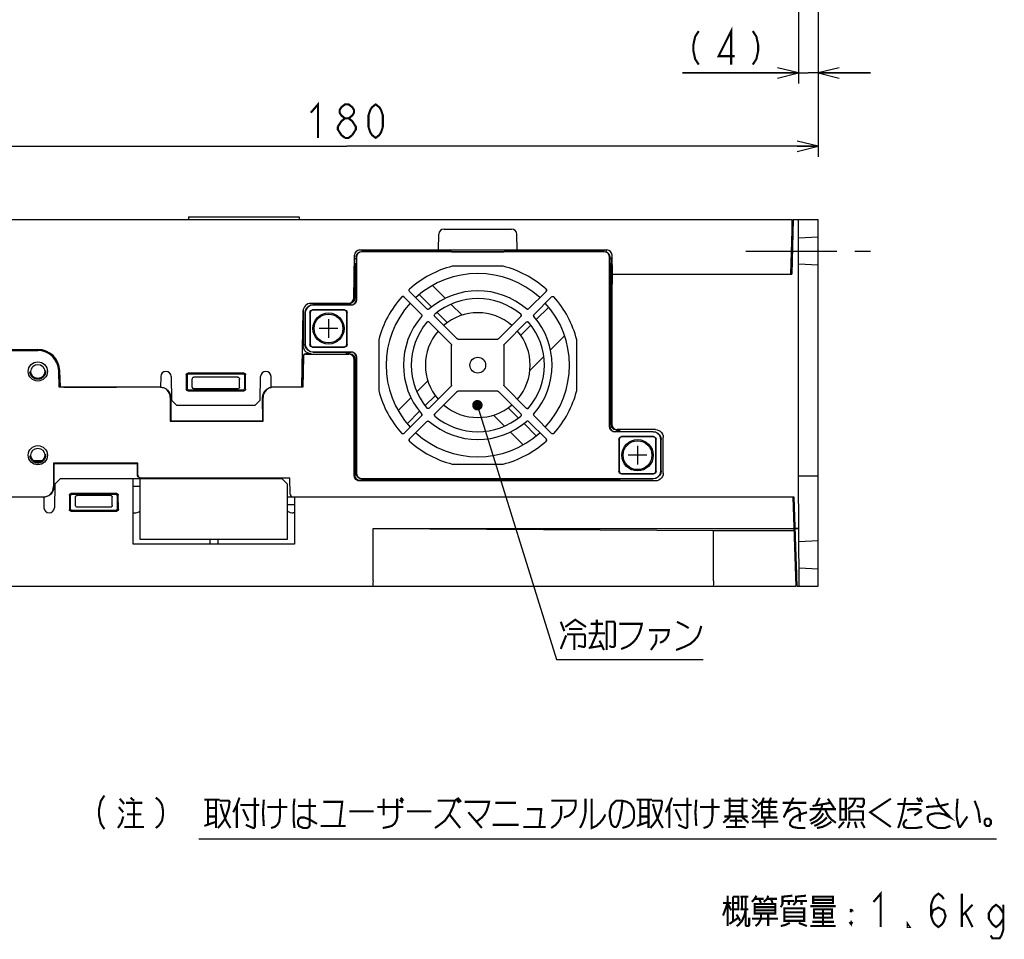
# Model space of a CAD drawing. Extents: x 60 to 816, y 33 to 560.
# Tile 17 of 21: x 628 to 816, y 67 to 242. Entities that reach past the tile are written whole.
import ezdxf

# ---------------------------------------------------------------- set-up
doc = ezdxf.new("R2010")
doc.units = 0
doc.header["$LTSCALE"] = 46.2
doc.linetypes.add('CENTER', pattern=[0.6, 0.375, -0.075, 0.075, -0.075])
doc.linetypes.add('HIDDEN', pattern=[0.2, 0.1, -0.1])
doc.layers.get('0').update_dxf_attribs({"linetype": 'CONTINUOUS'})
for name, color, linetype in [('ALL_AXIS', 7, 'CONTINUOUS'), ('ALL_CURVE', 7, 'CONTINUOUS'), ('ALL_DIM', 7, 'CONTINUOUS'), ('ALL_FEATURES', 7, 'CONTINUOUS'), ('ALL_NOTE', 7, 'CONTINUOUS'), ('DEFAULT_2', 8, 'HIDDEN')]:
    doc.layers.add(name, color=color, linetype=linetype)
doc.dimstyles.get("Standard").update_dxf_attribs({"dimtxt": 2.5, "dimasz": 2.5, "dimexe": 1.25, "dimexo": 0.625, "dimtad": 1, "dimcen": 2.5, "dimazin": 3, "dimtfac": 1, "dimtmove": 0, "dimatfit": 3})

# ---------------------------------------------------------------- blocks, each defined once
blk = doc.blocks.new('_OPEN')
at = {"color": 0, "linetype": 'BYBLOCK'}
for p, q in [((0, 0), (-1, 0.25)), ((-1, -0.25), (0, 0)), ((-1, 0), (0, 0))]:
    blk.add_line(p, q, dxfattribs=at)
blk = doc.blocks.new('*D1')
at = {"layer": 'ALL_DIM', "color": 2, "linetype": 'CONTINUOUS'}
for p, q in [((776.2, 270.5), (776.2, 230)), ((780, 270.53), (780, 230)), ((776.2, 232), (754.09, 232)), ((754.09, 232), (778.1, 232)), ((790, 232), (778.1, 232)), ((780, 232), (790, 232))]:
    blk.add_line(p, q, dxfattribs=at)
at = {"layer": 'ALL_DIM', "color": 2, "linetype": 'CONTINUOUS', "xscale": 4, "yscale": 4, "zscale": 4}
blk.add_blockref('_OPEN', (776.2, 232), dxfattribs=at)
at = {"layer": 'ALL_DIM', "color": 2, "linetype": 'CONTINUOUS', "xscale": 4, "yscale": 4, "zscale": 4, "rotation": 180}
blk.add_blockref('_OPEN', (780, 232), dxfattribs=at)
blk = doc.blocks.new('*D11')
at = {"layer": 'ALL_DIM', "color": 2, "linetype": 'CONTINUOUS'}
for p, q in [((780, 270.53), (780, 216)), ((600, 268.67), (600, 216)), ((600, 218), (690, 218)), ((780, 218), (690, 218))]:
    blk.add_line(p, q, dxfattribs=at)
at = {"layer": 'ALL_DIM', "color": 2, "linetype": 'CONTINUOUS', "xscale": 4, "yscale": 4, "zscale": 4, "rotation": 180}
blk.add_blockref('_OPEN', (600, 218), dxfattribs=at)
at = {"layer": 'ALL_DIM', "color": 2, "linetype": 'CONTINUOUS', "xscale": 4, "yscale": 4, "zscale": 4}
blk.add_blockref('_OPEN', (780, 218), dxfattribs=at)

msp = doc.modelspace()

# ---------------------------------------------------------------- linework, layer by layer
at = {"color": 7, "linetype": 'CONTINUOUS'}
msp.add_line((630.112, 158), (631.888, 158), dxfattribs=at)
at = {"color": 2, "linetype": 'CONTINUOUS'}
msp.add_line((661.741, 85.726), (814.058, 85.726), dxfattribs=at)
at = {"layer": 'ALL_AXIS', "color": 7, "linetype": 'CENTER'}
msp.add_line((766.2, 198), (790, 198), dxfattribs=at)
at = {"layer": 'ALL_AXIS', "color": 7, "linetype": 'CONTINUOUS'}
for p, q in [((616, 179.2), (631, 179.2)), ((635.107, 172), (634.998, 175.14)), ((635.307, 172), (635.197, 175.147)), ((654.43, 172), (635.307, 172)), ((776, 134), (775.406, 151)), ((776.287, 145), (775.616, 145))]:
    msp.add_line(p, q, dxfattribs=at)
for centre, radius in [((686.5, 183.2), 3), ((686.5, 183.2), 2.75), ((745.5, 159), 3), ((745.5, 159), 2.75)]:
    msp.add_circle(centre, radius, dxfattribs=at)
for centre, radius, start, end in [((715, 176.2), 17.5, 47.46442, 132.53558), ((715, 176.2), 17.5, 137.46442, 222.53558), ((715, 176.2), 17.5, 317.46442, 42.53558), ((715, 176.2), 10, 49.31619, 130.68381), ((715, 176.2), 10, 139.31619, 220.68381), ((715, 176.2), 10, 319.31619, 40.68381), ((631, 175), 4.2, 2, 90), ((631, 175), 4, 2, 90), ((715, 176.2), 10, 229.31619, 310.68381), ((715, 176.2), 17.5, 227.46442, 312.53558)]:
    msp.add_arc(centre, radius, start, end, dxfattribs=at)
at = {"layer": 'ALL_CURVE', "color": 40, "linetype": 'CONTINUOUS'}
for p, q in [((686.5, 185), (686.5, 181.4)), ((688.3, 183.2), (684.7, 183.2)), ((745.5, 160.8), (745.5, 157.2)), ((747.3, 159), (743.7, 159))]:
    msp.add_line(p, q, dxfattribs=at)
at = {"layer": 'ALL_CURVE', "color": 4, "linetype": 'CONTINUOUS'}
msp.add_line((636, 172), (646, 172), dxfattribs=at)
at = {"layer": 'ALL_DIM', "color": 2, "linetype": 'CONTINUOUS', "const_width": 0.4}
for points in [[(763.377, 233.6), (763.377, 240), (760.969, 235.2), (764.065, 235.2)], [(757.185, 240), (756.497, 238.933), (756.153, 237.333), (756.153, 236.267), (756.497, 234.667), (757.185, 233.6)], [(767.505, 240), (768.193, 238.933), (768.537, 237.333), (768.537, 236.267), (768.193, 234.667), (767.505, 233.6)], [(683.12, 224.4), (684.496, 226), (684.496, 219.6)], [(689.656, 223.333), (688.968, 223.867), (688.624, 224.4), (688.624, 224.933), (688.968, 225.467), (689.656, 226), (690.344, 226), (691.032, 225.467), (691.376, 224.933), (691.376, 224.4), (691.032, 223.867), (690.344, 223.333)], [(695.504, 219.6), (694.816, 220.133), (694.472, 220.667), (694.128, 221.733), (694.128, 223.867), (694.472, 224.933), (694.816, 225.467), (695.504, 226), (696.192, 225.467), (696.536, 224.933), (696.88, 223.867), (696.88, 221.733), (696.536, 220.667), (696.192, 220.133), (695.504, 219.6)], [(688.28, 221.733), (688.968, 222.8), (689.656, 223.333), (690.344, 223.333), (691.032, 222.8), (691.376, 222.267), (691.72, 221.733), (691.72, 221.2), (691.032, 220.133)], [(689.656, 219.6), (688.968, 220.133), (688.624, 220.667), (688.28, 221.2), (688.28, 221.733)], [(691.032, 220.133), (690.344, 219.6), (689.656, 219.6)]]:
    msp.add_lwpolyline(points, dxfattribs=at)
at = {"layer": 'ALL_FEATURES', "color": 7, "linetype": 'CONTINUOUS'}
for p, q in [((602, 204), (775, 204)), ((659.8, 204.5), (659.8, 204)), ((659.8, 204.5), (680.9, 204.5)), ((680.9, 204.5), (680.9, 204)), ((775, 204), (774.728, 193.6)), ((775.2, 204), (774.928, 193.6)), ((775.106, 200.403), (775, 204)), ((775.2, 204), (780, 204)), ((776.2, 155), (776.2, 204)), ((780, 134), (780, 204)), ((707.5, 198.2), (707.553, 201.217)), ((708.553, 202.2), (721.447, 202.2)), ((722.5, 198.2), (722.447, 201.217)), ((776.2, 200.5), (780, 200.699)), ((692.461, 198.2), (739.637, 198.2)), ((709.969, 197.9), (692.8, 197.9)), ((739.151, 197.851), (692.849, 197.851)), ((694.075, 197.9), (694.07, 198.2)), ((709.969, 197.9), (710, 197.869)), ((710, 197.869), (720, 197.869)), ((720, 197.869), (720.031, 197.9)), ((739.2, 197.9), (720.031, 197.9)), ((739.474, 198.197), (739.48, 197.856)), ((691.317, 188.983), (691.461, 197.217)), ((691.45, 196.6), (691.8, 196.6)), ((691.616, 189.6), (691.49, 196.6)), ((691.507, 195.634), (691.548, 195.635)), ((691.548, 195.635), (691.735, 195.635)), ((691.735, 195.635), (691.8, 195.7)), ((691.735, 190.765), (691.735, 195.635)), ((691.8, 196.9), (691.8, 195.7)), ((691.849, 196.851), (691.849, 188.651)), ((740.151, 164.451), (740.151, 196.851)), ((740.2, 195.7), (740.2, 196.9)), ((740.2, 196.7), (740.579, 196.7)), ((740.2, 196.6), (740.63, 196.6)), ((740.2, 195.7), (740.265, 195.635)), ((740.265, 195.635), (740.493, 195.635)), ((740.265, 190.765), (740.265, 195.635)), ((740.384, 189.6), (740.51, 196.6)), ((740.597, 193.6), (740.639, 196.109)), ((740.7, 193.6), (740.637, 197.217)), ((774.806, 196.6), (775.006, 196.6)), ((691.484, 189.6), (691.407, 194.151)), ((719.738, 195.109), (710.262, 195.109)), ((780, 195.301), (776.2, 195.5)), ((740.597, 193.6), (774.928, 193.6)), ((740.67, 193.6), (740.6, 189.6)), ((691.735, 190.765), (691.595, 190.765)), ((691.735, 190.765), (691.8, 190.7)), ((691.8, 190.7), (691.8, 188.7)), ((705.304, 186.945), (701.961, 190.287)), ((706.335, 191.404), (708.818, 188.921)), ((728.039, 190.287), (724.696, 186.945)), ((740.2, 190.7), (740.265, 190.765)), ((740.2, 164.5), (740.2, 190.7)), ((740.265, 190.765), (740.409, 190.765)), ((690.317, 188), (683.153, 188)), ((689.789, 187.988), (690.123, 187.951)), ((691.45, 188.757), (691.484, 189.016)), ((691.512, 188.988), (691.478, 188.729)), ((691.484, 189.6), (691.8, 189.6)), ((691.484, 189.016), (691.484, 189.6)), ((691.512, 189.6), (691.512, 188.988)), ((700.913, 189.239), (704.255, 185.896)), ((706.202, 187.294), (703.827, 189.669)), ((725.745, 185.896), (729.087, 189.239)), ((740.2, 189.6), (740.6, 189.6)), ((740.488, 164.788), (740.488, 189.6)), ((740.6, 189.6), (740.6, 164.899)), ((681.4, 172), (681.654, 186.526)), ((681.682, 186.519), (681.678, 179.877)), ((681.682, 186.519), (681.72, 186.852)), ((682, 186.2), (682, 180.2)), ((682.049, 186.151), (682.049, 180.249)), ((682.942, 186.258), (682.942, 180.142)), ((683, 186.2), (683, 180.2)), ((689.558, 186.758), (683.442, 186.758)), ((690.8, 187.7), (683.5, 187.7)), ((689.5, 186.7), (683.5, 186.7)), ((690.849, 187.651), (683.549, 187.651)), ((690, 180.2), (690, 186.2)), ((690.058, 180.142), (690.058, 186.258)), ((690.123, 187.951), (690.44, 187.84)), ((690.44, 187.84), (690.662, 187.7)), ((709.171, 184.326), (707.268, 186.229)), ((709.939, 187.8), (712, 185.739)), ((726.17, 184.905), (728.545, 187.281)), ((705.732, 184.419), (709.921, 180.231)), ((710.969, 181.279), (706.781, 185.468)), ((723.219, 185.468), (719.031, 181.279)), ((720.079, 180.231), (724.268, 184.419)), ((723.195, 181.931), (725.098, 183.834)), ((696.091, 180.938), (696.091, 171.462)), ((711.181, 181.191), (718.819, 181.191)), ((731.572, 181.822), (728.869, 179.119)), ((733.909, 171.462), (733.909, 180.938)), ((601.166, 179), (631, 179)), ((683.442, 179.642), (689.558, 179.642)), ((683.5, 179.7), (689.5, 179.7)), ((683.5, 178.7), (690.8, 178.7)), ((683.549, 178.749), (690.849, 178.749)), ((710.009, 172.381), (710.009, 180.019)), ((719.991, 180.019), (719.991, 172.381)), ((681.626, 177.886), (681.527, 172)), ((681.701, 177.809), (681.6, 172)), ((683.176, 178.377), (682.125, 178.377)), ((682.201, 178.3), (690.401, 178.3)), ((689.789, 178.412), (690.512, 178.412)), ((691.4, 155.099), (691.4, 177.301)), ((691.512, 177.412), (691.512, 155.211)), ((691.8, 177.7), (691.8, 155.5)), ((691.849, 177.749), (691.849, 155.549)), ((727.559, 177.809), (724.95, 175.2)), ((654.465, 174.017), (654.43, 172)), ((656.465, 174.017), (656.544, 169.5)), ((659.321, 174.379), (659.326, 171.624)), ((659.5, 174.201), (659.5, 171.799)), ((670.38, 174.679), (659.62, 174.679)), ((670.201, 174.5), (659.799, 174.5)), ((660.5, 172), (660.5, 173.518)), ((669.207, 173.933), (660.793, 173.933)), ((669.5, 172), (669.5, 173.518)), ((670.5, 171.799), (670.5, 174.201)), ((670.674, 171.624), (670.679, 174.379)), ((673.456, 169.5), (673.535, 174.017)), ((675.57, 172), (675.535, 174.017)), ((703.4, 171.139), (705.461, 173.2)), ((654.299, 172), (635.107, 172)), ((654.689, 171.962), (654.299, 172)), ((659.624, 171.326), (670.376, 171.326)), ((659.798, 171.5), (670.202, 171.5)), ((669.2, 171.7), (660.8, 171.7)), ((681.6, 172), (675.57, 172)), ((676.001, 172), (675.611, 171.962)), ((709.921, 172.169), (705.732, 167.981)), ((706.781, 166.932), (710.969, 171.121)), ((718.819, 171.209), (711.181, 171.209)), ((719.031, 171.121), (723.219, 166.932)), ((724.268, 167.981), (720.079, 172.169)), ((656.3, 170), (656.3, 165.5)), ((656.372, 170), (656.369, 165.569)), ((656.544, 169.5), (657.561, 168.5)), ((672.439, 168.5), (673.456, 169.5)), ((673.931, 165.569), (673.928, 170)), ((674, 165.5), (674, 170)), ((699.796, 167.535), (702.267, 170.007)), ((706.874, 170.371), (704.971, 168.468)), ((672.439, 168.5), (657.561, 168.5)), ((703.901, 167.398), (701.531, 165.027)), ((720.829, 168.074), (722.732, 166.171)), ((656.3, 165.5), (656.369, 165.569)), ((656.3, 165.5), (674, 165.5)), ((656.369, 165.569), (673.931, 165.569)), ((674, 165.5), (673.931, 165.569)), ((704.255, 166.504), (700.913, 163.161)), ((701.961, 162.113), (705.304, 165.455)), ((720.061, 164.6), (718, 166.661)), ((724.696, 165.455), (728.039, 162.113)), ((729.087, 163.161), (725.745, 166.504)), ((723.798, 165.106), (726.173, 162.731)), ((742.211, 163.788), (741.488, 163.788)), ((748.901, 163.9), (741.599, 163.9)), ((723.665, 160.996), (721.182, 163.479)), ((748.451, 163.451), (741.151, 163.451)), ((748.5, 163.5), (741.2, 163.5)), ((741.942, 162.058), (741.942, 155.942)), ((742, 162), (742, 156)), ((748.558, 162.558), (742.442, 162.558)), ((748.5, 162.5), (742.5, 162.5)), ((749, 156), (749, 162)), ((749.058, 155.942), (749.058, 162.058)), ((749.951, 156.049), (749.951, 161.951)), ((750, 156), (750, 162)), ((750.4, 155.599), (750.4, 162.401)), ((634, 157.5), (634, 153)), ((634, 157.5), (634.069, 157.431)), ((650.1, 157.5), (634, 157.5)), ((634.069, 157.431), (634.072, 153)), ((634.069, 157.431), (650.031, 157.431)), ((650.029, 155.2), (650.031, 157.431)), ((650.1, 157.5), (650.031, 157.431)), ((650.1, 155.2), (650.1, 157.5)), ((710.262, 157.291), (719.738, 157.291)), ((635.261, 154.5), (634.244, 153.5)), ((677.682, 154.5), (635.261, 154.5)), ((649.2, 142), (649.2, 154.5)), ((650.5, 154.5), (650.5, 143)), ((650.6, 154.7), (679.1, 154.7)), ((651.6, 154.7), (651.593, 154.5)), ((677.607, 154.497), (677.6, 154.7)), ((678.7, 153.482), (677.682, 154.5)), ((679.212, 151.483), (679.1, 154.7)), ((742.211, 154.212), (692.511, 154.212)), ((692.8, 154.5), (748.5, 154.5)), ((692.849, 154.549), (748.451, 154.549)), ((742.442, 155.442), (748.558, 155.442)), ((742.5, 155.5), (748.5, 155.5)), ((780, 155), (776.2, 155)), ((776.383, 134), (776.2, 155)), ((634.244, 153.5), (634.165, 148.983)), ((650.5, 153), (649.2, 153)), ((678.7, 143), (678.7, 153.482)), ((748.901, 154.1), (692.399, 154.1)), ((632.13, 151), (616, 151)), ((631.999, 151), (632.389, 151.038)), ((632.13, 151), (632.165, 148.983)), ((637.026, 151.376), (637.021, 148.621)), ((637.2, 151.201), (637.2, 148.799)), ((646.076, 151.674), (637.324, 151.674)), ((645.902, 151.5), (637.498, 151.5)), ((638.2, 149.482), (638.2, 151)), ((644.9, 151.3), (638.5, 151.3)), ((645.2, 149.482), (645.2, 151)), ((646.2, 148.799), (646.2, 151.201)), ((646.379, 148.621), (646.374, 151.376)), ((775.406, 151), (678.7, 151)), ((680, 151), (680, 142)), ((775.8, 134), (775.206, 151)), ((644.907, 149.067), (638.493, 149.067)), ((680, 149.5), (678.7, 149.5)), ((637.32, 148.321), (646.08, 148.321)), ((637.499, 148.5), (645.901, 148.5)), ((649.2, 148), (649.435, 148)), ((680, 148), (679.765, 148)), ((775.511, 148), (775.311, 148)), ((695, 145), (775.416, 145)), ((695, 145), (760, 144.651)), ((695, 135), (695, 145)), ((775.616, 145), (776.287, 145)), ((650.5, 143), (678.7, 143)), ((663.85, 143), (663.85, 142)), ((665.35, 143), (665.35, 142)), ((760, 144.651), (775.428, 144.651)), ((760, 135), (760, 144.651)), ((680, 142), (649.2, 142)), ((776.309, 142.506), (780, 142.699)), ((776.353, 137.492), (780, 137.301)), ((775.8, 134), (775.891, 137.109)), ((600, 134), (775.8, 134)), ((776, 134), (780, 134))]:
    msp.add_line(p, q, dxfattribs=at)
for points in [[(691.8, 196.9), (691.849, 197.209), (691.991, 197.488), (692.212, 197.709), (692.491, 197.851), (692.8, 197.9)], [(692.849, 197.851), (692.54, 197.802), (692.261, 197.66), (692.04, 197.439), (691.898, 197.16), (691.849, 196.851)], [(740.151, 196.851), (740.102, 197.16), (739.96, 197.439), (739.739, 197.66), (739.46, 197.802), (739.151, 197.851)], [(739.2, 197.9), (739.509, 197.851), (739.788, 197.709), (740.009, 197.488), (740.151, 197.209), (740.2, 196.9)], [(710.262, 195.109), (710.22, 195.107), (710.178, 195.102), (710.137, 195.093)], [(719.863, 195.093), (719.822, 195.102), (719.78, 195.107), (719.738, 195.109)], [(701.961, 190.287), (701.895, 190.388), (701.874, 190.508), (701.902, 190.626), (701.973, 190.722)], [(701.974, 190.286), (701.908, 190.388), (701.886, 190.507), (701.914, 190.624), (701.986, 190.722)], [(728.026, 190.286), (728.092, 190.388), (728.114, 190.507), (728.086, 190.624), (728.014, 190.722)], [(728.027, 190.722), (728.098, 190.626), (728.126, 190.51), (728.106, 190.389), (728.039, 190.287)], [(690.484, 188.017), (690.743, 188.051), (690.984, 188.151), (691.191, 188.309), (691.35, 188.516), (691.45, 188.757)], [(691.478, 188.729), (691.378, 188.488), (691.219, 188.281), (691.012, 188.122), (690.771, 188.022), (690.512, 187.988)], [(690.8, 187.7), (691.109, 187.749), (691.388, 187.891), (691.609, 188.112), (691.751, 188.391), (691.8, 188.7)], [(691.849, 188.651), (691.8, 188.342), (691.658, 188.063), (691.437, 187.842), (691.158, 187.7), (690.849, 187.651)], [(700.478, 189.227), (700.574, 189.298), (700.69, 189.326), (700.811, 189.306), (700.913, 189.239)], [(700.914, 189.226), (700.812, 189.292), (700.693, 189.314), (700.576, 189.286), (700.478, 189.214)], [(729.086, 189.226), (729.188, 189.292), (729.307, 189.314), (729.424, 189.286), (729.522, 189.214)], [(729.087, 189.239), (729.188, 189.305), (729.308, 189.326), (729.426, 189.298), (729.522, 189.227)], [(683.5, 187.7), (683.038, 187.627), (682.616, 187.412), (682.288, 187.084), (682.073, 186.662), (682, 186.2)], [(683.549, 187.651), (683.085, 187.578), (682.667, 187.365), (682.335, 187.033), (682.122, 186.615), (682.049, 186.151)], [(682.942, 186.258), (682.98, 186.449), (683.089, 186.611), (683.251, 186.72), (683.442, 186.758)], [(683.5, 186.7), (683.309, 186.662), (683.146, 186.554), (683.038, 186.391), (683, 186.2)], [(690, 186.2), (689.962, 186.391), (689.854, 186.554), (689.691, 186.662), (689.5, 186.7)], [(689.558, 186.758), (689.749, 186.72), (689.911, 186.611), (690.02, 186.449), (690.058, 186.258)], [(705.304, 186.956), (705.397, 186.893), (705.505, 186.869), (705.616, 186.886), (705.713, 186.942)], [(705.712, 186.93), (705.615, 186.874), (705.503, 186.857), (705.395, 186.882), (705.304, 186.945)], [(724.696, 186.956), (724.603, 186.893), (724.495, 186.869), (724.384, 186.886), (724.287, 186.942)], [(724.696, 186.945), (724.604, 186.882), (724.494, 186.857), (724.384, 186.874), (724.288, 186.93)], [(704.244, 185.896), (704.307, 185.803), (704.331, 185.695), (704.314, 185.584), (704.258, 185.487)], [(704.255, 185.896), (704.318, 185.804), (704.343, 185.694), (704.326, 185.584), (704.27, 185.488)], [(705.291, 184.401), (705.387, 184.476), (705.505, 184.507), (705.628, 184.487), (705.732, 184.419)], [(705.733, 184.406), (705.63, 184.474), (705.508, 184.494), (705.389, 184.464), (705.292, 184.388)], [(706.781, 185.468), (706.713, 185.571), (706.693, 185.693), (706.724, 185.812), (706.799, 185.909)], [(706.794, 185.467), (706.726, 185.57), (706.706, 185.692), (706.736, 185.811), (706.812, 185.908)], [(723.206, 185.467), (723.274, 185.57), (723.294, 185.692), (723.264, 185.811), (723.188, 185.908)], [(723.201, 185.909), (723.276, 185.813), (723.307, 185.695), (723.287, 185.572), (723.219, 185.468)], [(724.267, 184.406), (724.37, 184.474), (724.492, 184.494), (724.611, 184.464), (724.708, 184.388)], [(724.268, 184.419), (724.371, 184.487), (724.494, 184.507), (724.613, 184.476), (724.709, 184.401)], [(725.73, 185.488), (725.674, 185.584), (725.657, 185.694), (725.682, 185.804), (725.745, 185.896)], [(725.756, 185.896), (725.693, 185.803), (725.669, 185.695), (725.686, 185.584), (725.742, 185.487)], [(696.107, 181.063), (696.098, 181.022), (696.093, 180.98), (696.091, 180.938)], [(711.181, 181.191), (711.104, 181.201), (711.031, 181.231), (710.969, 181.279)], [(719.031, 181.279), (718.969, 181.231), (718.896, 181.201), (718.819, 181.191)], [(733.909, 180.938), (733.907, 180.98), (733.902, 181.022), (733.893, 181.063)], [(683.176, 178.377), (682.843, 178.415), (682.526, 178.526), (682.242, 178.704), (682.005, 178.942), (681.826, 179.226), (681.716, 179.543), (681.678, 179.877)], [(683.5, 178.7), (683.038, 178.773), (682.616, 178.988), (682.288, 179.316), (682.073, 179.738), (682, 180.2)], [(682.049, 180.249), (682.122, 179.785), (682.335, 179.367), (682.667, 179.035), (683.085, 178.822), (683.549, 178.749)], [(683.442, 179.642), (683.251, 179.68), (683.089, 179.789), (682.98, 179.951), (682.942, 180.142)], [(683, 180.2), (683.038, 180.009), (683.146, 179.846), (683.309, 179.738), (683.5, 179.7)], [(689.5, 179.7), (689.691, 179.738), (689.854, 179.846), (689.962, 180.009), (690, 180.2)], [(690.058, 180.142), (690.02, 179.951), (689.911, 179.789), (689.749, 179.68), (689.558, 179.642)], [(690.662, 178.7), (690.44, 178.56), (690.123, 178.449), (689.789, 178.412)], [(691.8, 177.7), (691.751, 178.009), (691.609, 178.288), (691.388, 178.509), (691.109, 178.651), (690.8, 178.7)], [(690.849, 178.749), (691.158, 178.7), (691.437, 178.558), (691.658, 178.337), (691.8, 178.058), (691.849, 177.749)], [(709.921, 180.231), (709.969, 180.169), (709.999, 180.096), (710.009, 180.019)], [(719.991, 180.019), (720.001, 180.096), (720.031, 180.169), (720.079, 180.231)], [(681.626, 177.886), (681.652, 178.039), (681.724, 178.175), (681.834, 178.284), (681.972, 178.353), (682.125, 178.377)], [(682.201, 178.3), (682.048, 178.276), (681.91, 178.207), (681.8, 178.098), (681.728, 177.961), (681.701, 177.809)], [(691.4, 177.301), (691.366, 177.559), (691.266, 177.8), (691.107, 178.007), (690.9, 178.166), (690.659, 178.266), (690.401, 178.3)], [(690.512, 178.412), (690.771, 178.378), (691.012, 178.278), (691.219, 178.119), (691.378, 177.912), (691.478, 177.671), (691.512, 177.412)], [(659.321, 174.379), (659.361, 174.529), (659.47, 174.639), (659.62, 174.679)], [(659.799, 174.5), (659.649, 174.46), (659.54, 174.351), (659.5, 174.201)], [(660.5, 173.518), (660.512, 173.637), (660.545, 173.739), (660.593, 173.823), (660.654, 173.884), (660.722, 173.921), (660.793, 173.933)], [(669.207, 173.933), (669.278, 173.921), (669.346, 173.884), (669.407, 173.823), (669.455, 173.739), (669.488, 173.637), (669.5, 173.518)], [(670.5, 174.201), (670.46, 174.351), (670.351, 174.46), (670.201, 174.5)], [(670.38, 174.679), (670.53, 174.639), (670.639, 174.529), (670.679, 174.379)], [(654.429, 171.994), (654.763, 171.962), (655.138, 171.848), (655.484, 171.663), (655.787, 171.414), (656.036, 171.111), (656.22, 170.765), (656.334, 170.39), (656.372, 170)], [(656.3, 170), (656.262, 170.39), (656.148, 170.765), (655.963, 171.111), (655.714, 171.414), (655.411, 171.663), (655.065, 171.848), (654.689, 171.962)], [(659.624, 171.326), (659.475, 171.366), (659.366, 171.475), (659.326, 171.624)], [(659.5, 171.799), (659.54, 171.649), (659.649, 171.54), (659.798, 171.5)], [(660.8, 171.7), (660.707, 171.715), (660.624, 171.757), (660.557, 171.824), (660.515, 171.907), (660.5, 172)], [(669.5, 172), (669.485, 171.907), (669.443, 171.824), (669.376, 171.757), (669.293, 171.715), (669.2, 171.7)], [(670.202, 171.5), (670.351, 171.54), (670.46, 171.649), (670.5, 171.799)], [(670.674, 171.624), (670.634, 171.475), (670.525, 171.366), (670.376, 171.326)], [(673.928, 170), (673.966, 170.39), (674.08, 170.765), (674.264, 171.111), (674.513, 171.414), (674.816, 171.663), (675.162, 171.848), (675.537, 171.962)], [(675.611, 171.962), (675.235, 171.848), (674.889, 171.663), (674.586, 171.414), (674.337, 171.111), (674.152, 170.765), (674.038, 170.39), (674, 170)], [(696.091, 171.462), (696.093, 171.42), (696.098, 171.378), (696.107, 171.337)], [(710.009, 172.381), (709.999, 172.304), (709.969, 172.231), (709.921, 172.169)], [(710.969, 171.121), (711.031, 171.169), (711.104, 171.199), (711.181, 171.209)], [(718.819, 171.209), (718.896, 171.199), (718.969, 171.169), (719.031, 171.121)], [(720.079, 172.169), (720.031, 172.231), (720.001, 172.304), (719.991, 172.381)], [(733.893, 171.337), (733.902, 171.378), (733.907, 171.42), (733.909, 171.462)], [(705.732, 167.981), (705.629, 167.913), (705.507, 167.893), (705.388, 167.924), (705.291, 167.999)], [(705.733, 167.994), (705.63, 167.926), (705.508, 167.906), (705.389, 167.936), (705.292, 168.012)], [(724.267, 167.994), (724.37, 167.926), (724.492, 167.906), (724.611, 167.936), (724.708, 168.012)], [(724.709, 167.999), (724.612, 167.924), (724.493, 167.893), (724.371, 167.913), (724.268, 167.981)], [(704.244, 166.504), (704.307, 166.597), (704.331, 166.705), (704.314, 166.816), (704.258, 166.913)], [(704.27, 166.912), (704.326, 166.816), (704.343, 166.705), (704.318, 166.595), (704.255, 166.504)], [(705.304, 165.455), (705.396, 165.518), (705.506, 165.543), (705.616, 165.526), (705.712, 165.47)], [(705.304, 165.444), (705.397, 165.507), (705.505, 165.531), (705.616, 165.514), (705.713, 165.458)], [(706.799, 166.491), (706.724, 166.587), (706.693, 166.705), (706.713, 166.828), (706.781, 166.932)], [(706.794, 166.933), (706.726, 166.83), (706.706, 166.708), (706.736, 166.589), (706.812, 166.492)], [(723.206, 166.933), (723.274, 166.83), (723.294, 166.708), (723.264, 166.589), (723.188, 166.492)], [(723.219, 166.932), (723.287, 166.829), (723.307, 166.707), (723.276, 166.588), (723.201, 166.491)], [(724.696, 165.444), (724.603, 165.507), (724.495, 165.531), (724.384, 165.514), (724.287, 165.458)], [(724.288, 165.47), (724.384, 165.526), (724.495, 165.543), (724.605, 165.518), (724.696, 165.455)], [(725.745, 166.504), (725.682, 166.595), (725.657, 166.703), (725.674, 166.815), (725.73, 166.912)], [(725.756, 166.504), (725.693, 166.597), (725.669, 166.705), (725.686, 166.816), (725.742, 166.913)], [(741.151, 163.451), (740.842, 163.5), (740.563, 163.642), (740.342, 163.863), (740.2, 164.142), (740.151, 164.451)], [(740.2, 164.5), (740.249, 164.191), (740.391, 163.912), (740.612, 163.691), (740.891, 163.549), (741.2, 163.5)], [(741.488, 163.788), (741.229, 163.822), (740.988, 163.922), (740.781, 164.081), (740.622, 164.288), (740.522, 164.529), (740.488, 164.788)], [(740.6, 164.899), (740.634, 164.641), (740.734, 164.4), (740.893, 164.193), (741.1, 164.034), (741.341, 163.934), (741.599, 163.9)], [(741.338, 163.5), (741.56, 163.64), (741.877, 163.751), (742.211, 163.788)], [(748.901, 163.9), (749.235, 163.862), (749.552, 163.752), (749.836, 163.573), (750.073, 163.336), (750.252, 163.052), (750.362, 162.735), (750.4, 162.401)], [(700.914, 163.174), (700.812, 163.108), (700.693, 163.086), (700.576, 163.114), (700.478, 163.186)], [(700.913, 163.161), (700.812, 163.095), (700.692, 163.074), (700.574, 163.102), (700.478, 163.173)], [(701.973, 161.678), (701.902, 161.774), (701.874, 161.89), (701.894, 162.011), (701.961, 162.113)], [(701.974, 162.114), (701.908, 162.012), (701.886, 161.893), (701.914, 161.776), (701.986, 161.678)], [(728.014, 161.678), (728.086, 161.776), (728.114, 161.893), (728.092, 162.012), (728.026, 162.114)], [(728.039, 162.113), (728.105, 162.012), (728.126, 161.892), (728.098, 161.774), (728.027, 161.678)], [(729.522, 163.186), (729.424, 163.114), (729.307, 163.086), (729.188, 163.108), (729.086, 163.174)], [(729.522, 163.173), (729.426, 163.102), (729.308, 163.074), (729.188, 163.095), (729.087, 163.161)], [(741.942, 162.058), (741.98, 162.249), (742.089, 162.411), (742.251, 162.52), (742.442, 162.558)], [(742.5, 162.5), (742.309, 162.462), (742.146, 162.354), (742.038, 162.191), (742, 162)], [(749.951, 161.951), (749.878, 162.415), (749.665, 162.833), (749.333, 163.165), (748.915, 163.378), (748.451, 163.451)], [(748.5, 163.5), (748.962, 163.427), (749.384, 163.212), (749.712, 162.884), (749.927, 162.462), (750, 162)], [(749, 162), (748.962, 162.191), (748.854, 162.354), (748.691, 162.462), (748.5, 162.5)], [(748.558, 162.558), (748.749, 162.52), (748.911, 162.411), (749.02, 162.249), (749.058, 162.058)], [(710.137, 157.307), (710.178, 157.298), (710.22, 157.293), (710.262, 157.291)], [(719.738, 157.291), (719.78, 157.293), (719.822, 157.298), (719.863, 157.307)], [(748.451, 154.549), (748.915, 154.622), (749.333, 154.835), (749.665, 155.167), (749.878, 155.585), (749.951, 156.049)], [(650.529, 154.7), (650.375, 154.724), (650.235, 154.796), (650.125, 154.906), (650.054, 155.046), (650.029, 155.2)], [(650.1, 155.2), (650.124, 155.046), (650.195, 154.906), (650.306, 154.796), (650.446, 154.724), (650.6, 154.7)], [(692.399, 154.1), (692.141, 154.134), (691.9, 154.234), (691.693, 154.393), (691.534, 154.6), (691.434, 154.841), (691.4, 155.099)], [(691.512, 155.211), (691.546, 154.952), (691.646, 154.711), (691.804, 154.504), (692.011, 154.346), (692.252, 154.246), (692.511, 154.212)], [(692.8, 154.5), (692.491, 154.549), (692.212, 154.691), (691.991, 154.912), (691.849, 155.191), (691.8, 155.5)], [(691.849, 155.549), (691.898, 155.24), (692.04, 154.961), (692.261, 154.74), (692.54, 154.598), (692.849, 154.549)], [(742.211, 154.212), (741.877, 154.249), (741.56, 154.36), (741.338, 154.5)], [(742.442, 155.442), (742.251, 155.48), (742.089, 155.589), (741.98, 155.751), (741.942, 155.942)], [(742, 156), (742.038, 155.809), (742.146, 155.646), (742.309, 155.538), (742.5, 155.5)], [(748.5, 155.5), (748.691, 155.538), (748.854, 155.646), (748.962, 155.809), (749, 156)], [(750, 156), (749.927, 155.538), (749.712, 155.116), (749.384, 154.788), (748.962, 154.573), (748.5, 154.5)], [(749.058, 155.942), (749.02, 155.751), (748.911, 155.589), (748.749, 155.48), (748.558, 155.442)], [(750.4, 155.599), (750.362, 155.265), (750.252, 154.948), (750.073, 154.664), (749.836, 154.427), (749.552, 154.248), (749.235, 154.138), (748.901, 154.1)], [(634.072, 153), (634.034, 152.61), (633.92, 152.235), (633.736, 151.889), (633.487, 151.586), (633.184, 151.337), (632.838, 151.152), (632.463, 151.038), (632.129, 151.006)], [(632.389, 151.038), (632.765, 151.152), (633.111, 151.337), (633.414, 151.586), (633.663, 151.889), (633.848, 152.235), (633.962, 152.61), (634, 153)], [(637.026, 151.376), (637.066, 151.525), (637.175, 151.634), (637.324, 151.674)], [(637.498, 151.5), (637.349, 151.46), (637.24, 151.351), (637.2, 151.201)], [(638.2, 151), (638.215, 151.093), (638.257, 151.176), (638.324, 151.243), (638.407, 151.285), (638.5, 151.3)], [(644.9, 151.3), (644.993, 151.285), (645.076, 151.243), (645.143, 151.176), (645.185, 151.093), (645.2, 151)], [(646.2, 151.201), (646.16, 151.351), (646.051, 151.46), (645.902, 151.5)], [(646.076, 151.674), (646.225, 151.634), (646.334, 151.525), (646.374, 151.376)], [(637.32, 148.321), (637.17, 148.361), (637.061, 148.471), (637.021, 148.621)], [(637.2, 148.799), (637.24, 148.649), (637.349, 148.54), (637.499, 148.5)], [(638.493, 149.067), (638.422, 149.079), (638.354, 149.116), (638.293, 149.177), (638.245, 149.261), (638.212, 149.363), (638.2, 149.482)], [(645.2, 149.482), (645.188, 149.363), (645.155, 149.261), (645.107, 149.177), (645.046, 149.116), (644.978, 149.079), (644.907, 149.067)], [(645.901, 148.5), (646.051, 148.54), (646.16, 148.649), (646.2, 148.799)], [(646.379, 148.621), (646.339, 148.471), (646.23, 148.361), (646.08, 148.321)], [(695, 135), (694.994, 134.617), (694.978, 134.292), (694.953, 134.076), (694.924, 134)], [(760, 135), (759.994, 134.617), (759.978, 134.292), (759.953, 134.076), (759.924, 134)]]:
    msp.add_lwpolyline(points, dxfattribs=at)
for centre, radius in [((631, 175), 1.837), ((715, 176.2), 1.505), ((631, 175), 1.337), ((631, 159), 1.837), ((631, 159), 1.337)]:
    msp.add_circle(centre, radius, dxfattribs=at)
for centre, radius, start, end in [((708.553, 201.2), 1, 90, 179), ((721.447, 201.2), 1, 1, 90), ((692.461, 197.2), 1, 90, 179), ((739.637, 197.2), 1, 1, 90), ((715, 176.2), 19.509, 104.43394, 131.89271), ((715, 176.2), 19.509, 48.10729, 75.56606), ((715, 176.2), 14.191, 49.12038, 130.87962), ((683.153, 186.5), 1.5, 90, 179), ((690.317, 189), 1, 270, 359), ((715, 176.2), 19.509, 138.10729, 165.56606), ((715, 176.2), 12.709, 49.81338, 130.18662), ((715, 176.2), 19.509, 14.43394, 41.89271), ((715, 176.2), 14.191, 139.12038, 220.87962), ((715, 176.2), 12.709, 139.81338, 220.18662), ((715, 176.2), 12.709, 319.81338, 40.18662), ((715, 176.2), 14.191, 319.12038, 40.87962), ((655.465, 174), 1, 1, 179), ((674.535, 174), 1, 1, 179), ((715, 176.2), 19.509, 194.43394, 221.89271), ((715, 176.2), 19.509, 318.10729, 345.56606), ((715, 176.2), 14.191, 229.12038, 310.87962), ((715, 176.2), 12.709, 229.81338, 310.18662), ((715, 176.2), 19.509, 228.10729, 255.56606), ((715, 176.2), 19.509, 284.43394, 311.89271), ((679.712, 151.5), 0.5, 182, 270), ((633.165, 149), 1, 181, 359), ((649.435, 150), 2, 270, 302.39932), ((679.765, 150), 2, 237.77421, 270), ((774.755, 141), 1, 1.99959, 38.22765)]:
    msp.add_arc(centre, radius, start, end, dxfattribs=at)
at = {"layer": 'ALL_NOTE', "color": 2, "linetype": 'CONTINUOUS'}
for p, q in [((715.224, 167.598), (730, 120)), ((730, 120), (730.5, 120)), ((730.5, 120), (758.02, 120))]:
    msp.add_line(p, q, dxfattribs=at)
at = {"layer": 'ALL_NOTE', "color": 2, "linetype": 'CONTINUOUS', "const_width": 1}
msp.add_lwpolyline([(714.428, 168.553, 1), (715.428, 168.553, 1)], format="xyb", close=True, dxfattribs=at)
at = {"layer": 'ALL_NOTE', "color": 2, "linetype": 'CONTINUOUS', "const_width": 0.4}
for points in [[(731.704, 126.2), (733.596, 127.6), (735.66, 126.2)], [(730.844, 127.2), (731.532, 125.4)], [(732.392, 125.8), (734.972, 125.8)], [(736.52, 126.8), (738.928, 126.8)], [(737.724, 127.6), (737.724, 125)], [(739.616, 121.8), (739.616, 127.2), (740.992, 127.2), (741.164, 127)], [(741.164, 127), (741.164, 122.6), (740.992, 122.4), (740.476, 122.4), (740.132, 122.6)], [(742.024, 126.8), (746.324, 126.8), (746.152, 126), (745.808, 125), (745.292, 124), (744.776, 123.4), (744.088, 122.8), (743.4, 122.4), (742.368, 122)], [(752.86, 121.8), (754.408, 122.4), (755.612, 123), (756.3, 123.6), (756.988, 124.4), (757.332, 125.2), (757.676, 126.4)], [(753.032, 127.2), (754.236, 126.6), (755.268, 126)], [(730.844, 122), (731.876, 124.6)], [(732.048, 124.8), (735.316, 124.8), (735.488, 124.6), (735.488, 122.6), (735.316, 122.4), (735.144, 122.4), (734.112, 122.6)], [(733.424, 124.8), (733.424, 121.8)], [(736.176, 125), (739.272, 125)], [(737.724, 125), (736.52, 122.2)], [(747.7, 125.6), (751.484, 125.6), (751.312, 124.6), (750.796, 123.8), (750.28, 123.4), (749.764, 123.2)], [(749.076, 124.8), (749.076, 123.6), (748.904, 123), (748.044, 121.8)], [(736.176, 122.2), (738.584, 122.6)], [(738.24, 123.6), (739.1, 121.8)], [(643.71, 94.016), (643.022, 92.949), (642.678, 91.349), (642.678, 90.283), (643.022, 88.683), (643.71, 87.616)], [(646.634, 93.416), (647.494, 92.416)], [(647.838, 92.616), (650.934, 92.616)], [(648.698, 93.616), (649.386, 93.016)], [(649.386, 92.616), (649.386, 88.016)], [(653.514, 93.616), (654.03, 93.216), (654.374, 92.816), (654.718, 92.216), (654.89, 91.216), (654.89, 90.216), (654.718, 89.216), (654.374, 88.616), (654.03, 88.216), (653.514, 87.816)], [(662.802, 93.216), (665.726, 93.216)], [(663.49, 93.216), (663.49, 88.416)], [(665.038, 93.216), (665.038, 87.816)], [(665.726, 93.016), (667.446, 93.016), (667.618, 92.816), (667.446, 91.616), (666.758, 89.616), (666.07, 88.616), (665.382, 87.816)], [(665.898, 92.416), (666.242, 91.216), (666.758, 89.616), (667.274, 88.616), (667.79, 87.816)], [(669.51, 93.616), (668.994, 92.216), (668.306, 90.816)], [(668.994, 92.216), (668.994, 87.816)], [(669.682, 92.216), (673.294, 92.216)], [(672.434, 93.616), (672.434, 88.016), (672.262, 87.816), (672.09, 87.816), (670.714, 88.416)], [(674.154, 93.216), (673.982, 90.816), (674.154, 88.216)], [(677.25, 93.416), (677.25, 90.216), (677.078, 89.016), (676.734, 88.416), (676.218, 88.016), (675.53, 87.816)], [(680.002, 93.416), (679.83, 91.816), (679.83, 89.416), (680.002, 87.816)], [(682.926, 93.416), (682.926, 88.416), (682.754, 88.016), (682.41, 87.816), (681.722, 87.816), (681.206, 88.016), (680.862, 88.216), (680.69, 88.616), (680.69, 89.216), (680.862, 89.616), (681.206, 89.816), (681.894, 89.816), (682.41, 89.616), (682.926, 89.416), (684.302, 88.616)], [(680.69, 92.016), (684.13, 92.016)], [(685.506, 92.816), (689.118, 92.816), (688.602, 88.216)], [(699.61, 93.416), (699.61, 89.816), (699.438, 89.216), (699.094, 88.616), (698.578, 88.216), (697.89, 88.016), (696.858, 87.816)], [(697.03, 90.216), (697.03, 93.416)], [(700.126, 93.216), (700.642, 92.616)], [(700.298, 93.616), (700.814, 93.016)], [(707.35, 93.016), (710.618, 93.016), (710.274, 91.816), (709.586, 90.416), (708.726, 89.216), (707.694, 88.416), (706.834, 87.816)], [(710.79, 93.416), (711.478, 92.616)], [(711.134, 93.616), (711.822, 92.816)], [(712.51, 92.816), (717.154, 92.816), (716.982, 92.016), (716.638, 91.016), (716.294, 90.416), (715.778, 89.816), (715.262, 89.416), (714.746, 89.016)], [(718.358, 92.616), (722.314, 92.616)], [(729.022, 93.016), (733.666, 93.016), (733.666, 92.016), (733.494, 91.416), (733.15, 90.816), (732.462, 90.216), (731.43, 89.816)], [(730.914, 92.016), (730.914, 90.416), (730.742, 89.616), (730.398, 89.016), (729.882, 88.416), (729.022, 87.816)], [(735.558, 93.416), (735.558, 90.816), (735.386, 89.816), (735.042, 88.816), (734.526, 87.816)], [(736.762, 93.416), (736.762, 87.816), (737.622, 88.216), (738.31, 88.816), (738.826, 89.416), (739.17, 90.016), (739.342, 90.416)], [(740.546, 88.416), (740.202, 90.016), (740.202, 91.016), (740.546, 92.216), (741.406, 93.016), (742.61, 93.016), (743.47, 92.816), (744.158, 92.416), (744.674, 91.616), (744.846, 90.816), (744.846, 89.816), (744.674, 89.216), (744.33, 88.616), (743.814, 88.216), (743.298, 88.016), (742.61, 87.816)], [(742.61, 93.016), (742.438, 91.216), (742.094, 89.416), (741.75, 88.416), (741.406, 88.016), (741.062, 88.016), (740.546, 88.416)], [(745.362, 93.216), (748.286, 93.216)], [(746.05, 93.216), (746.05, 88.416)], [(747.598, 93.216), (747.598, 87.816)], [(748.286, 93.016), (750.006, 93.016), (750.178, 92.816), (750.006, 91.616), (749.318, 89.616), (748.63, 88.616), (747.942, 87.816)], [(748.458, 92.416), (748.802, 91.216), (749.318, 89.616), (749.834, 88.616), (750.35, 87.816)], [(752.07, 93.616), (751.554, 92.216), (750.866, 90.816)], [(751.554, 92.216), (751.554, 87.816)], [(752.242, 92.216), (755.854, 92.216)], [(754.994, 93.616), (754.994, 88.016), (754.822, 87.816), (754.65, 87.816), (753.274, 88.416)], [(756.714, 93.216), (756.542, 90.816), (756.714, 88.216)], [(759.81, 93.416), (759.81, 90.216), (759.638, 89.016), (759.294, 88.416), (758.778, 88.016), (758.09, 87.816)], [(762.046, 93.016), (766.518, 93.016)], [(763.078, 93.616), (763.078, 90.016)], [(763.078, 92.016), (765.486, 92.016)], [(765.486, 93.616), (765.486, 90.016)], [(767.378, 92.216), (768.238, 91.416)], [(767.55, 93.416), (768.41, 92.616)], [(768.41, 92.016), (769.27, 92.816), (769.614, 93.616)], [(769.27, 92.816), (772.194, 92.816)], [(769.27, 92.816), (769.27, 89.816), (772.194, 89.816)], [(770.646, 92.816), (770.99, 93.616)], [(770.646, 92.816), (770.646, 89.816)], [(773.226, 92.616), (777.698, 92.616)], [(775.29, 93.616), (773.398, 89.816)], [(780.794, 92.416), (780.622, 91.616), (780.278, 90.816), (779.418, 89.816), (778.386, 89.216)], [(778.902, 92.016), (782.342, 92.616)], [(780.278, 93.616), (779.59, 92.216)], [(781.826, 93.416), (783.03, 91.616)], [(784.234, 93.416), (784.234, 89.416), (785.266, 89.416), (785.266, 93.416), (784.234, 93.416)], [(785.61, 91.416), (786.47, 92.016), (786.814, 92.616), (787.158, 93.416)], [(785.782, 93.416), (788.534, 93.416), (788.706, 93.216), (788.706, 92.416), (788.534, 92.016), (788.362, 91.816), (788.19, 91.816), (787.33, 92.016)], [(793.866, 93.416), (789.91, 90.816), (793.866, 88.016)], [(795.07, 92.416), (799.714, 92.416)], [(796.618, 93.616), (796.446, 92.416), (796.102, 90.616), (795.758, 89.216), (795.414, 88.216), (795.242, 87.816)], [(798.854, 93.616), (799.37, 92.816)], [(799.37, 93.616), (799.886, 92.816)], [(800.574, 91.816), (803.154, 92.016), (804.874, 92.416)], [(802.466, 93.616), (803.154, 92.016), (805.218, 89.816), (804.014, 90.416), (803.154, 90.616), (802.294, 90.616), (801.434, 90.416), (801.09, 90.216), (800.918, 90.016), (800.918, 89.416), (801.09, 89.016), (801.434, 88.616), (801.95, 88.216), (802.81, 87.816), (804.186, 87.816), (805.218, 88.216)], [(806.594, 93.416), (806.422, 91.216), (806.422, 90.016), (806.766, 88.416), (806.938, 88.016), (807.11, 88.016), (808.486, 90.016)], [(809.862, 93.016), (810.55, 91.216), (810.894, 88.816)], [(646.462, 91.816), (647.322, 90.816)], [(648.01, 90.416), (650.762, 90.416)], [(663.49, 91.616), (665.038, 91.616)], [(670.198, 91.416), (671.23, 89.216)], [(674.842, 91.816), (678.626, 91.816)], [(690.494, 91.016), (695.138, 91.016)], [(695.826, 91.816), (700.814, 91.816)], [(701.502, 91.016), (706.146, 91.016)], [(709.586, 90.416), (711.65, 87.816)], [(713.198, 90.816), (715.778, 87.816)], [(724.378, 91.416), (727.13, 91.416), (726.786, 88.016)], [(746.05, 91.616), (747.598, 91.616)], [(752.758, 91.416), (753.79, 89.216)], [(757.402, 91.816), (761.186, 91.816)], [(765.486, 91.016), (763.078, 91.016)], [(767.378, 89.616), (768.238, 90.416), (768.754, 91.216)], [(769.27, 91.816), (772.022, 91.816)], [(769.27, 90.816), (772.022, 90.816)], [(773.914, 90.816), (774.946, 91.416), (775.462, 91.616), (775.978, 91.616), (776.322, 91.416), (776.494, 90.816), (776.494, 89.016)], [(777.87, 90.816), (776.494, 90.416), (775.29, 89.816), (774.774, 89.216), (774.602, 88.816), (774.602, 88.416), (775.118, 88.016), (776.15, 87.816), (777.526, 87.816)], [(778.386, 91.416), (783.374, 91.416)], [(780.966, 90.616), (780.45, 89.816), (779.762, 89.216), (778.558, 88.616)], [(781.31, 91.416), (781.826, 90.216), (782.514, 89.416), (783.374, 88.816)], [(784.234, 91.416), (785.266, 91.416)], [(785.954, 91.016), (785.954, 89.416), (788.534, 89.416), (788.534, 91.016), (785.954, 91.016)], [(796.962, 91.216), (797.65, 91.416), (799.026, 91.416), (799.542, 91.216), (799.542, 91.016), (798.338, 90.216)], [(646.29, 87.816), (646.978, 88.816), (647.322, 90.016)], [(662.802, 88.216), (665.038, 89.016)], [(663.49, 90.016), (665.038, 90.016)], [(684.99, 88.216), (689.806, 88.216)], [(717.842, 88.416), (722.83, 88.416)], [(745.362, 88.216), (747.598, 89.016)], [(746.05, 90.016), (747.598, 90.016)], [(763.25, 90.016), (761.874, 88.816)], [(762.046, 90.016), (766.518, 90.016)], [(763.078, 89.216), (765.486, 89.216)], [(764.282, 89.816), (764.282, 88.016)], [(765.314, 90.016), (766.69, 88.816)], [(767.378, 89.016), (772.366, 89.016)], [(769.786, 89.816), (769.786, 87.816)], [(781.654, 89.816), (780.794, 89.016), (779.762, 88.416), (779.246, 88.216)], [(782.514, 89.016), (781.654, 88.416), (780.794, 88.016), (779.762, 87.816)], [(784.922, 89.016), (783.89, 87.816)], [(785.954, 89.016), (785.61, 87.816)], [(786.986, 89.016), (787.33, 87.816)], [(788.19, 89.016), (788.878, 87.816)], [(796.962, 89.416), (796.618, 89.216), (796.446, 89.016), (796.274, 88.616), (796.274, 88.416), (796.446, 88.016), (796.962, 87.816), (798.682, 87.816), (799.886, 88.016)], [(812.614, 89.616), (812.098, 89.616), (811.754, 89.216), (811.754, 88.616), (812.098, 88.216), (812.614, 88.216), (812.958, 88.616), (812.958, 89.216), (812.614, 89.616)], [(647.494, 88.016), (651.278, 88.016)], [(723.69, 88.016), (727.99, 88.016)], [(762.39, 88.016), (766.174, 88.016)], [(790.556, 73.692), (791.932, 75.292), (791.932, 68.892)], [(801.564, 71.026), (801.908, 72.092), (802.94, 72.626), (803.972, 72.092), (804.316, 71.026), (803.972, 69.959), (803.628, 69.426), (802.94, 68.892), (802.252, 69.426), (801.908, 69.959), (801.564, 71.026), (801.564, 73.159), (801.908, 74.226), (802.252, 74.759), (802.94, 75.292), (803.628, 74.759), (803.972, 74.226)], [(807.412, 68.892), (807.412, 75.292)], [(761.832, 71.092), (762.692, 73.492), (763.38, 72.092)], [(761.832, 73.492), (763.38, 73.492)], [(762.692, 74.892), (762.692, 69.092)], [(763.724, 74.692), (764.756, 74.692), (764.756, 72.292), (763.724, 72.292)], [(763.724, 74.692), (763.724, 70.092)], [(763.724, 73.492), (764.756, 73.492)], [(765.1, 74.692), (766.648, 74.692)], [(765.444, 74.692), (765.444, 72.292)], [(766.132, 74.692), (766.132, 69.292), (766.304, 69.092), (766.648, 69.092), (766.82, 69.292), (766.82, 70.692)], [(768.196, 74.892), (767.852, 74.292), (767.336, 73.692)], [(767.852, 74.292), (769.572, 74.292)], [(771.808, 73.292), (771.808, 71.492), (767.852, 71.492), (767.852, 73.292), (771.808, 73.292)], [(768.712, 74.292), (769.056, 73.492)], [(770.432, 74.892), (770.26, 74.292), (769.572, 73.692)], [(770.26, 74.292), (772.152, 74.292)], [(770.948, 74.292), (771.292, 73.492)], [(772.84, 72.692), (773.184, 73.292), (773.184, 74.692), (775.076, 74.892)], [(773.184, 73.892), (775.42, 73.892)], [(774.388, 73.892), (774.388, 73.092)], [(775.248, 73.092), (775.764, 73.692), (775.764, 74.692), (777.656, 74.892)], [(775.764, 73.892), (777.828, 73.892)], [(776.796, 73.892), (776.796, 73.092)], [(779.032, 74.692), (779.032, 73.492), (782.816, 73.492), (782.816, 74.692), (779.032, 74.692)], [(779.032, 74.092), (782.816, 74.092)], [(807.412, 71.026), (809.476, 73.159)], [(815.324, 70.492), (814.636, 69.426), (813.948, 68.892), (813.26, 69.426), (812.572, 70.492), (812.572, 71.559), (813.26, 72.626), (813.948, 73.159), (814.636, 72.626), (815.324, 71.559)], [(815.324, 73.159), (815.324, 68.359), (814.98, 67.292), (814.636, 66.759), (813.26, 66.759), (812.916, 67.292)], [(766.132, 72.292), (765.96, 71.292), (765.444, 70.092), (764.756, 69.292), (764.412, 69.092)], [(764.412, 71.292), (765.1, 70.092)], [(765.1, 72.292), (766.648, 72.292)], [(767.852, 72.692), (771.808, 72.692)], [(771.808, 72.092), (767.852, 72.092)], [(769.056, 71.492), (769.056, 70.492), (768.884, 70.092), (768.54, 69.492), (768.024, 69.092)], [(770.432, 71.492), (770.432, 69.092)], [(773.528, 72.492), (773.528, 70.092), (777.312, 70.092), (777.312, 72.492), (773.528, 72.492)], [(773.528, 71.692), (777.312, 71.692)], [(778.516, 72.892), (783.332, 72.892)], [(779.204, 72.292), (779.204, 70.692), (782.644, 70.692), (782.644, 72.292), (779.204, 72.292)], [(779.204, 71.492), (782.644, 71.492)], [(780.924, 72.292), (780.924, 69.092)], [(786.084, 72.092), (786.428, 72.092), (786.256, 72.292)], [(786.084, 72.092), (786.256, 72.292)], [(786.084, 72.092), (786.256, 71.892), (786.428, 72.092)], [(786.256, 72.292), (786.256, 71.892)], [(808.1, 71.559), (809.476, 68.892)], [(763.036, 69.492), (764.756, 70.692)], [(767.336, 70.492), (772.324, 70.492)], [(774.56, 69.692), (773.7, 69.292), (772.84, 69.092)], [(777.312, 70.892), (773.528, 70.892)], [(776.28, 69.692), (777.828, 69.092)], [(778.86, 69.892), (782.988, 69.892)], [(786.256, 69.892), (786.256, 69.492), (786.084, 69.692), (786.256, 69.892), (786.428, 69.692), (786.256, 69.492)], [(786.084, 69.692), (786.428, 69.692)], [(797.436, 68.892), (797.092, 68.892), (797.092, 69.426), (797.436, 68.892)], [(778.516, 69.092), (783.332, 69.092)]]:
    msp.add_lwpolyline(points, dxfattribs=at)
at = {"layer": 'DEFAULT_2', "color": 8, "linetype": 'HIDDEN'}
for centre in [(631, 175), (631, 159)]:
    msp.add_circle(centre, 1.5, dxfattribs=at)

# ---------------------------------------------------------------- dimensions: what is measured, and where the dimension line sits
at = {"layer": 'ALL_DIM', "color": 2, "linetype": 'CONTINUOUS'}
for base, p2, picture, middle in [((600, 218), (600, 268.666), '*D11', (681.744, 219.6)), ((776.2, 232), (776.2, 270.5), '*D1', (754.089, 233.6))]:
    dim = msp.add_linear_dim(base=base, p1=(780, 270.533), p2=p2, angle=180, dimstyle='Standard', dxfattribs=at)
    dim.commit()
    dim.dimension.update_dxf_attribs({"geometry": picture, "text_midpoint": middle, "dimtype": 128})

doc.saveas('drawing.dxf')
